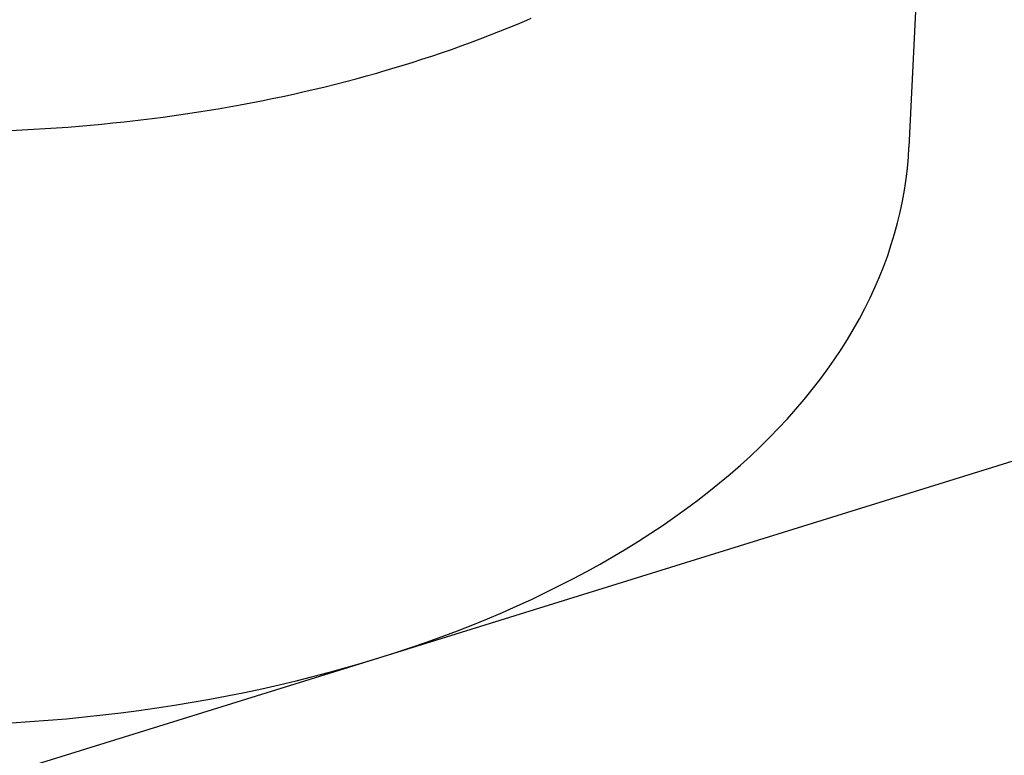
# Model space of a CAD drawing. Extents: x 0 to 841, y 0 to 594.
# Tile 84 of 135: x 766.033 to 766.406, y 138.145 to 138.423. Entities that reach past the tile are written whole.
import ezdxf

# ---------------------------------------------------------------- set-up
doc = ezdxf.new("R2010")
doc.units = 0
doc.header["$LTSCALE"] = 46.255
doc.layers.add('DATUM_AXIS', color=7, linetype='CONTINUOUS')

msp = doc.modelspace()

# ---------------------------------------------------------------- linework, layer by layer
at = {"layer": 'DATUM_AXIS', "color": 7, "linetype": 'CONTINUOUS'}
for p, q in [((795.03539, 147.14558), (765.30223, 137.91247)), ((766.38049, 138.60007), (766.3698, 138.37512)), ((766.2216, 138.42175), (766.22507, 138.42321)), ((766.21103, 138.41749), (766.21458, 138.41888)), ((766.21458, 138.41888), (766.2181, 138.4203)), ((766.2181, 138.4203), (766.2216, 138.42175)), ((766.20021, 138.41344), (766.20384, 138.41477)), ((766.20384, 138.41477), (766.20745, 138.41612)), ((766.20745, 138.41612), (766.21103, 138.41749)), ((766.18916, 138.40962), (766.19287, 138.41087)), ((766.19287, 138.41087), (766.19655, 138.41215)), ((766.19655, 138.41215), (766.20021, 138.41344)), ((766.17788, 138.40602), (766.18167, 138.4072)), ((766.18167, 138.4072), (766.18543, 138.4084)), ((766.18543, 138.4084), (766.18916, 138.40962)), ((766.17408, 138.40487), (766.17788, 138.40602)), ((766.15275, 138.39901), (766.15667, 138.40002)), ((766.15667, 138.40002), (766.16058, 138.40105)), ((766.16058, 138.40105), (766.16446, 138.40211)), ((766.16446, 138.40211), (766.16833, 138.4032)), ((766.13684, 138.39524), (766.14085, 138.39615)), ((766.14085, 138.39615), (766.14483, 138.39707)), ((766.14483, 138.39707), (766.1488, 138.39803)), ((766.1488, 138.39803), (766.15275, 138.39901)), ((766.12064, 138.3919), (766.12472, 138.3927)), ((766.12472, 138.3927), (766.12878, 138.39352)), ((766.12878, 138.39352), (766.13282, 138.39437)), ((766.13282, 138.39437), (766.13684, 138.39524)), ((766.09585, 138.38771), (766.10002, 138.38834)), ((766.10002, 138.38834), (766.10417, 138.389)), ((766.10417, 138.389), (766.10831, 138.38968)), ((766.10831, 138.38968), (766.11244, 138.3904)), ((766.11244, 138.3904), (766.11655, 138.39114)), ((766.11655, 138.39114), (766.12064, 138.3919)), ((766.06844, 138.38428), (766.07269, 138.38473)), ((766.07904, 138.38546), (766.08326, 138.38598)), ((766.08326, 138.38598), (766.08747, 138.38653)), ((766.08747, 138.38653), (766.09166, 138.3871)), ((766.09166, 138.3871), (766.09585, 138.38771)), ((766.02979, 138.38148), (766.03411, 138.38167)), ((766.03411, 138.38167), (766.03843, 138.3819)), ((766.03843, 138.3819), (766.04274, 138.38216)), ((766.04274, 138.38216), (766.04705, 138.38244)), ((766.04705, 138.38244), (766.05134, 138.38275)), ((766.05134, 138.38275), (766.05563, 138.38309)), ((766.05563, 138.38309), (766.05991, 138.38346)), ((766.05991, 138.38346), (766.06418, 138.38385)), ((766.06418, 138.38385), (766.06844, 138.38428))]:
    msp.add_line(p, q, dxfattribs=at)
for points in [[(766.22507, 138.42321), (766.22679, 138.42396)], [(766.16833, 138.4032), (766.17025, 138.40375), (766.17408, 138.40487)], [(766.07269, 138.38473), (766.07481, 138.38496), (766.07904, 138.38546)], [(766.16909, 138.18165), (766.17518, 138.18359), (766.1812, 138.18559), (766.18716, 138.18765), (766.19305, 138.18978), (766.19887, 138.19197), (766.20463, 138.19423), (766.2103, 138.19654), (766.21591, 138.19892), (766.22143, 138.20136), (766.22688, 138.20386), (766.23225, 138.20642), (766.23754, 138.20904), (766.24274, 138.21171), (766.24786, 138.21444), (766.25289, 138.21723), (766.25783, 138.22007), (766.26269, 138.22297), (766.26745, 138.22592), (766.27212, 138.22892), (766.2767, 138.23198), (766.28118, 138.23508), (766.28557, 138.23823), (766.28985, 138.24144), (766.29404, 138.24469), (766.29812, 138.24798), (766.30211, 138.25133), (766.30599, 138.25471), (766.30976, 138.25814), (766.31343, 138.26162), (766.317, 138.26513), (766.32045, 138.26868), (766.3238, 138.27228), (766.32703, 138.27591), (766.33016, 138.27958), (766.33317, 138.28328), (766.33607, 138.28702), (766.33886, 138.29079), (766.34153, 138.29459), (766.34408, 138.29843), (766.34652, 138.30229), (766.34884, 138.30618), (766.35105, 138.3101), (766.35313, 138.31405), (766.3551, 138.31802), (766.35694, 138.32202), (766.35867, 138.32603), (766.36027, 138.33007), (766.36176, 138.33413), (766.36312, 138.33821), (766.36435, 138.3423), (766.36547, 138.34641), (766.36646, 138.35054), (766.36733, 138.35468), (766.36808, 138.35883), (766.3687, 138.36299), (766.3692, 138.36717), (766.36957, 138.37135), (766.3698, 138.37512)], [(766.02999, 138.15708), (766.03696, 138.15753), (766.0439, 138.15805), (766.05083, 138.15865), (766.05772, 138.15932), (766.06459, 138.16006), (766.07143, 138.16088), (766.07824, 138.16177), (766.08502, 138.16273), (766.09176, 138.16377), (766.09846, 138.16487), (766.10512, 138.16605), (766.11174, 138.1673), (766.11831, 138.16862), (766.12484, 138.17), (766.13132, 138.17146), (766.13776, 138.17299), (766.14413, 138.17459), (766.15046, 138.17625), (766.15673, 138.17799), (766.16294, 138.17979), (766.16909, 138.18165)]]:
    msp.add_lwpolyline(points, dxfattribs=at)

doc.saveas('drawing.dxf')
